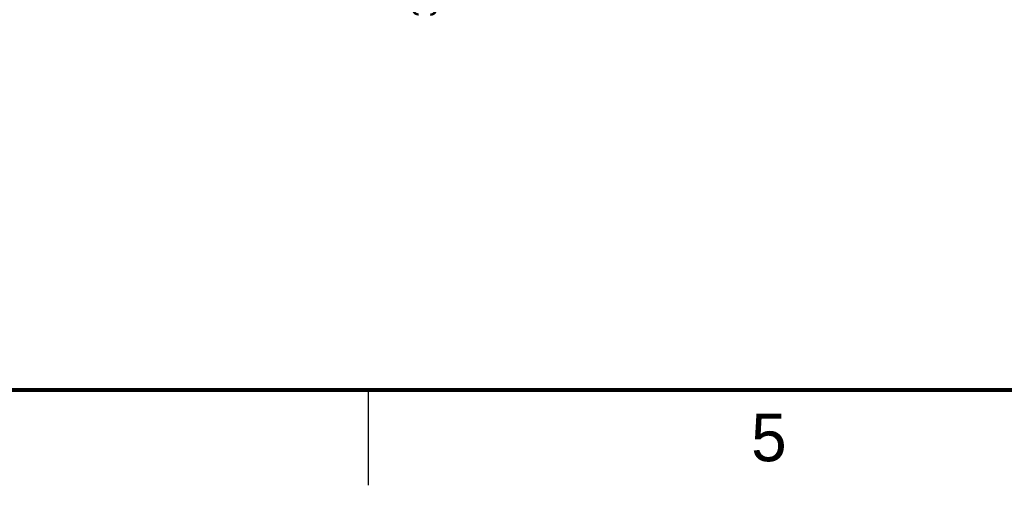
# Model space of a CAD drawing. Header units: inches. Extents: x -4.5 to 34, y 0 to 22.
# Tile 3 of 41: x 10.9 to 16.1, y 0 to 2.4. Entities that reach past the tile are written whole.
import ezdxf

# ---------------------------------------------------------------- set-up
doc = ezdxf.new("R2010")
doc.units = ezdxf.units.IN
doc.header["$LTSCALE"] = 1.87
doc.header["$MEASUREMENT"] = 0
doc.layers.get('0').update_dxf_attribs({"linetype": 'CONTINUOUS'})
doc.layers.add('DIMENSIONS', color=7, linetype='CONTINUOUS')
doc.styles.get("Standard").update_dxf_attribs({"font": 'txt', "width": 0.8})
doc.styles.add('TEXTSTYLE_2', font='txt')
doc.dimstyles.new('DIMSTYLE_2', dxfattribs={"dimtxt": 0.125, "dimasz": 0.18, "dimexe": 0.125, "dimexo": 0.0625, "dimgap": 0.09, "dimtad": 0, "dimtih": 1, "dimtoh": 1, "dimdec": 3, "dimzin": 4, "dimdsep": 46, "dimtxsty": 'STANDARD', "dimblk": '_FILLED', "dimblk1": '_FILLED', "dimblk2": '_FILLED', "dimcen": 0.09, "dimadec": 0, "dimazin": 0, "dimtp": 0.01, "dimtm": 0.01, "dimtfac": 1, "dimtdec": 3, "dimtofl": 0, "dimtmove": 0, "dimatfit": 3, "dimldrblk": '_FILLED', "dimfxl": 1, "dimtolj": 1, "dimtzin": 4, "dimarcsym": 0})

# ---------------------------------------------------------------- blocks, each defined once
blk = doc.blocks.new('*D39')
at = {"layer": 'DIMENSIONS', "color": 2, "linetype": 'CONTINUOUS'}
blk.add_line((15.3, 4.4984), (15.3, 3.373), dxfattribs=at)
at = {"layer": 'DIMENSIONS', "color": 2, "linetype": 'CONTINUOUS', "insert": (15.2375, 3.3105), "char_height": 0.125, "width": 1.125, "attachment_point": 3, "rotation": 90, "line_spacing_factor": 0.9}
blk.add_mtext('.768{\\Ftxt.shx;\\W1.000000;\\H0.125000; }[19.5]', dxfattribs=at)
blk = doc.blocks.new('_FILLED')
at = {"color": 0, "linetype": 'BYBLOCK'}
blk.add_solid([(0, 0), (-1, 0.174), (-1, -0.174)], dxfattribs=at)
blk = doc.blocks.new('*D41')
at = {"layer": 'DIMENSIONS', "color": 2, "linetype": 'CONTINUOUS'}
blk.add_line((13.0432, 4.5049), (13.0432, 3.3729), dxfattribs=at)
at = {"layer": 'DIMENSIONS', "color": 2, "linetype": 'CONTINUOUS', "insert": (12.9807, 3.3104), "char_height": 0.125, "width": 1.325, "attachment_point": 3, "rotation": 90, "line_spacing_factor": 0.9}
blk.add_mtext('3.025{\\Ftxt.shx;\\W1.000000;\\H0.125000; }[76.82]', dxfattribs=at)

msp = doc.modelspace()

# ---------------------------------------------------------------- linework, layer by layer
at = {"color": 2, "linetype": 'CONTINUOUS'}
msp.add_line((12.75, 0), (12.75, 0.5), dxfattribs=at)
at = {"color": 7, "linetype": 'CONTINUOUS', "const_width": 0.02}
msp.add_lwpolyline([(0.5, 0.5), (33.5, 0.5)], dxfattribs=at)

# ---------------------------------------------------------------- texts
at = {"color": 2, "linetype": 'CONTINUOUS', "insert": (14.754, 0.3762), "char_height": 0.25, "width": 0.25, "attachment_point": 1, "line_spacing_factor": 0.9, "style": 'TEXTSTYLE_2'}
msp.add_mtext('5', dxfattribs=at)

# ---------------------------------------------------------------- dimensions: what is measured, and where the dimension line sits
at = {"layer": 'DIMENSIONS', "color": 2, "linetype": 'CONTINUOUS'}
for feature_location, offset, origin, picture, middle in [((13.0432, 4.5049), (0, -1.132), (16.0678, 4.5674), '*D41', (13.0432, 2.6479)), ((15.3, 4.4984), (0, -1.1254), (16.0678, 4.3184), '*D39', (15.3, 2.748))]:
    dim = msp.add_ordinate_dim(feature_location=feature_location, offset=offset, dtype=1, origin=origin, dimstyle='DIMSTYLE_2', override={"dimtad": 1, "dimtih": 0, "dimtoh": 0}, dxfattribs=at)
    dim.commit()
    dim.dimension.update_dxf_attribs({"geometry": picture, "text_midpoint": middle})

doc.saveas('drawing.dxf')
